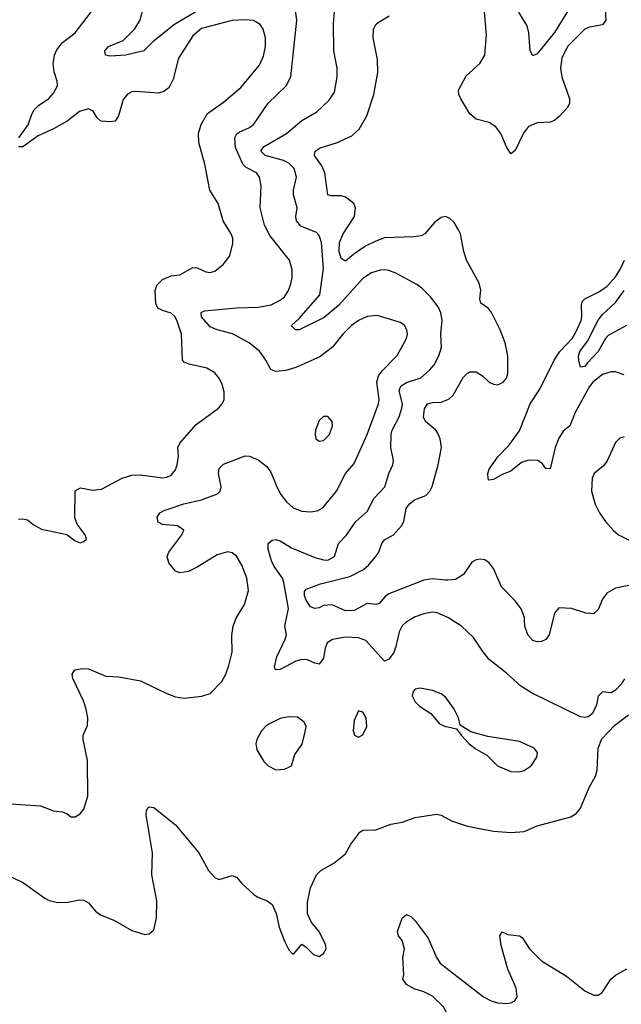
# Model space of a CAD drawing. Header units: inches. Extents: x 1550315 to 1685896, y 510706 to 640504.
# Tile 236 of 256: x 1598035 to 1600797, y 568235 to 572753. Entities that reach past the tile are written whole.
import ezdxf

# ---------------------------------------------------------------- set-up
doc = ezdxf.new("R2010")
doc.units = ezdxf.units.IN
doc.header["$MEASUREMENT"] = 0
for name, color, linetype in [('B5596', 7, 'Continuous'), ('B5597', 7, 'Continuous'), ('B6506', 7, 'Continuous'), ('B6507', 7, 'Continuous')]:
    doc.layers.add(name, color=color, linetype=linetype)

msp = doc.modelspace()

# ---------------------------------------------------------------- linework, layer by layer
at = {"layer": 'B5596', "color": 5}
for points, elevation in [([(1597970, 569156.5), (1598130, 569146.4), (1598190, 569122.8), (1598230, 569118.8), (1598250.6, 569110.6), (1598270, 569096), (1598290, 569094.8), (1598313.2, 569110), (1598330, 569131), (1598347.3, 569190), (1598346, 569354), (1598325.7, 569450), (1598326.9, 569470), (1598346, 569514), (1598347.7, 569550), (1598340.7, 569590), (1598327.2, 569627.2), (1598279.6, 569730), (1598275.1, 569750), (1598288.7, 569770), (1598323.9, 569776.1), (1598350, 569774.4), (1598430, 569741.6), (1598490, 569737.3), (1598590, 569719.3), (1598710, 569661.1), (1598750, 569645.3), (1598790, 569639.5), (1598871.4, 569648.6), (1598910, 569661.6), (1598963.1, 569716.9), (1598981.7, 569750), (1598995.1, 569790), (1599009.7, 569850.3), (1599008, 569928), (1599014.8, 569970), (1599026.1, 570000)], 660), ([(1599827, 570000), (1599810.3, 569990), (1599790, 569971.1), (1599776.2, 569943.8), (1599762.3, 569877.7), (1599751.7, 569850), (1599730, 569819.1), (1599710, 569809.8), (1599623.9, 569903.9), (1599590, 569916.8), (1599530, 569920.2), (1599470.2, 569909.8), (1599445.8, 569894.2), (1599436.5, 569870), (1599430, 569822.9), (1599410, 569796.4), (1599390, 569800.4), (1599356.5, 569816.5), (1599330, 569817.8), (1599303.1, 569810), (1599230, 569771.2), (1599209.7, 569769.7), (1599204, 569784), (1599215.3, 569830), (1599253.8, 569910), (1599259.2, 569930), (1599252.1, 569972.1), (1599258.2, 570000)], 640), ([(1600000, 569630.7), (1599990, 569644.5), (1599970, 569659.6), (1599930, 569675.6), (1599873.7, 569686.3), (1599850, 569680.9), (1599840.5, 569670), (1599837.1, 569650), (1599850, 569623), (1599870, 569603.8), (1599922.8, 569570), (1599962, 569522), (1599990, 569510.6), (1600000, 569508.4)], 660), ([(1597998.3, 568818.3), (1598052.1, 568792.1), (1598150, 568722.2), (1598170, 568712.2), (1598210, 568702.4), (1598255.8, 568704.2), (1598310, 568714.4), (1598330, 568713), (1598350, 568700.7), (1598383.4, 568663.4), (1598406.6, 568646.6), (1598470, 568620.5), (1598550, 568573.4), (1598610, 568556.3), (1598630, 568559.1), (1598650, 568576.3), (1598663.1, 568630), (1598663.7, 568710), (1598641.1, 568830), (1598643.9, 568930), (1598615.1, 569104.9), (1598616.5, 569123.5), (1598623.7, 569136.3), (1598630, 569141), (1598650, 569138.8), (1598750, 569059.3), (1598857.3, 568930), (1598902, 568850), (1598930, 568817.3), (1598950, 568807.3), (1599010, 568826.8), (1599030, 568818.8), (1599054, 568790), (1599110, 568739.1), (1599127.4, 568727.4), (1599171, 568710), (1599193.7, 568693.7), (1599212.3, 568652.3), (1599226, 568590), (1599250, 568524.7), (1599270, 568484.7), (1599286.8, 568466.8), (1599292.9, 568467.1), (1599330, 568512), (1599350, 568498), (1599383.4, 568463.4), (1599410, 568454.8), (1599430, 568467.7), (1599442, 568490), (1599438.7, 568510), (1599410, 568569.2), (1599374.5, 568610), (1599356.2, 568650), (1599356.2, 568703.8), (1599369.6, 568770.4), (1599397.2, 568830), (1599417.2, 568850), (1599476.6, 568883.4), (1599530, 568926), (1599555.6, 568970), (1599595.6, 569024.4), (1599610, 569034), (1599670, 569036.4), (1599738.6, 569061.4), (1599790, 569070.3), (1599850, 569091.8), (1599948.3, 569108.3), (1599970, 569103.8), (1600000, 569086.2)], 640), ([(1600000, 568184.3), (1599982.4, 568222.4), (1599930, 568272.2), (1599890, 568293), (1599846.2, 568306.2), (1599810, 568326), (1599794, 568350), (1599799, 568370), (1599794, 568450), (1599801.2, 568490), (1599790, 568528), (1599774, 568550), (1599768.7, 568570), (1599790, 568631.3), (1599810, 568646.8), (1599830, 568638.8), (1599850, 568618.8), (1599910, 568538.8), (1599948.8, 568450), (1599964.6, 568424.6), (1600000, 568397.1)], 620)]:
    msp.add_lwpolyline(points, dxfattribs=dict(at, elevation=elevation))
at = {"layer": 'B5596', "color": 5, "elevation": 660}
for points in [[(1599590, 569582), (1599570, 569538), (1599565.5, 569490), (1599571.3, 569470), (1599590, 569460.7), (1599610, 569471), (1599629.2, 569510), (1599625.2, 569550), (1599610, 569575.3)], [(1599270, 569554), (1599230, 569547), (1599170, 569516.2), (1599144.4, 569490), (1599123, 569450), (1599119.1, 569430), (1599123, 569403), (1599156, 569350), (1599176, 569330), (1599210, 569310.7), (1599250, 569314), (1599270, 569324), (1599282, 569330), (1599298.6, 569381.4), (1599331.4, 569428.6), (1599346, 569486), (1599349.3, 569510), (1599341.2, 569530), (1599310, 569552)]]:
    msp.add_lwpolyline(points, close=True, dxfattribs=at)
at = {"layer": 'B5597', "color": 5}
for points, elevation in [([(1599026.1, 570000), (1599029.9, 570010.1), (1599066.3, 570070), (1599085.4, 570134.6), (1599078, 570190), (1599054.8, 570250), (1599030, 570291), (1599010, 570306.2), (1598990, 570310.7), (1598942.1, 570297.9), (1598850, 570240.9), (1598810, 570221.1), (1598770, 570214.5), (1598750, 570222.7), (1598720.1, 570260.1), (1598711.8, 570290), (1598719.7, 570310), (1598778.9, 570390), (1598787.8, 570410), (1598759.3, 570430), (1598690, 570436.5), (1598670, 570447.1), (1598665.6, 570470), (1598677.7, 570490), (1598698.7, 570501.3), (1598787.7, 570532.3), (1598869.9, 570550.1), (1598943.3, 570576.7), (1598955.6, 570590), (1598959.7, 570610), (1598947.1, 570670), (1598950, 570693), (1598970, 570712.9), (1599070, 570752), (1599090, 570750.3), (1599130, 570732.9), (1599170, 570703.1), (1599190, 570674.4), (1599215.1, 570610), (1599234.4, 570574.4), (1599260, 570540), (1599290, 570513), (1599330, 570498), (1599370, 570494.5), (1599400, 570500), (1599427.1, 570512.9), (1599489.9, 570590.1), (1599530.7, 570670), (1599570, 570716.9), (1599629.9, 570850.1), (1599682.1, 570990), (1599684.9, 571010), (1599674.6, 571090), (1599681.8, 571118.2), (1599698.2, 571141.8), (1599767.3, 571212.7), (1599811.3, 571290), (1599815.4, 571310), (1599812.4, 571330), (1599801, 571350), (1599782.9, 571362.9), (1599675.3, 571395.3), (1599630, 571391.4), (1599590, 571372.1), (1599558.6, 571350), (1599518.5, 571310), (1599470.4, 571250), (1599413.3, 571206.7), (1599302.6, 571157.4), (1599256.7, 571143.3), (1599210, 571138.4), (1599187.6, 571147.6), (1599165.3, 571190), (1599137.4, 571230), (1599088.3, 571270), (1599011.2, 571311.2), (1598942, 571330), (1598910, 571343.4), (1598869.9, 571390), (1598867.7, 571410), (1598883, 571417), (1599029.9, 571430.1), (1599130, 571433.5), (1599190, 571445.1), (1599230, 571465.4), (1599250, 571482), (1599269.3, 571510.7), (1599279.5, 571540.5), (1599285.4, 571570), (1599285.8, 571605.8), (1599273.1, 571650), (1599183.3, 571763.3), (1599158.9, 571810), (1599138.6, 571890), (1599143.2, 571990), (1599135.3, 572030), (1599121.4, 572050), (1599075.2, 572075.2), (1599059.5, 572090), (1599025.9, 572165.9), (1599022.2, 572210), (1599031.6, 572228.4), (1599042.8, 572237.2), (1599090, 572257.7), (1599110, 572273.4), (1599175.8, 572370), (1599257.8, 572450), (1599279, 572490), (1599307.4, 572750), (1599295.2, 572835.2)], 660), ([(1598031.6, 572210), (1598074, 572270), (1598090, 572318.8), (1598101.1, 572338.9), (1598121.1, 572358.9), (1598168.7, 572391.3), (1598190, 572415.5), (1598207.8, 572450), (1598206.6, 572470), (1598192.8, 572512.8), (1598189, 572550), (1598194.2, 572590), (1598204.9, 572615.1), (1598231.8, 572648.2), (1598290, 572693), (1598365.1, 572790)], 680), ([(1598870, 572804.8), (1598745.7, 572730), (1598647.5, 572652.5), (1598604.9, 572610), (1598522.8, 572590), (1598450, 572585.2), (1598428.4, 572590), (1598425.7, 572610), (1598443.1, 572630), (1598510, 572658), (1598562.2, 572710), (1598587.5, 572750), (1598603.5, 572810)], 660), ([(1599258.2, 570000), (1599269.3, 570050.7), (1599248.2, 570170), (1599240.6, 570190), (1599203.6, 570243.6), (1599190.8, 570270), (1599176.3, 570323.7), (1599175.1, 570350), (1599194.6, 570365.4), (1599210, 570367.9), (1599230, 570362.2), (1599282.4, 570330), (1599390, 570285.4), (1599430, 570274.2), (1599450, 570273.8), (1599479.7, 570290), (1599497.7, 570350), (1599533, 570387), (1599577.4, 570450), (1599630, 570495.8), (1599662.3, 570557.7), (1599710.5, 570610), (1599729.2, 570670.8), (1599748.6, 570710), (1599751.1, 570730), (1599739.4, 570790), (1599739.9, 570850), (1599744.9, 570870), (1599776.2, 570930), (1599789.5, 570970.5), (1599791.9, 570990), (1599776.2, 571050), (1599779.4, 571060.6), (1599786.6, 571073.4), (1599810, 571087.5), (1599876.8, 571110), (1599915.6, 571144.4), (1599937, 571170), (1599958.3, 571210), (1599970.7, 571250), (1599968.1, 571310), (1599974.9, 571374.9), (1599968.5, 571408.5), (1599955.3, 571435.3), (1599920.8, 571480.8), (1599881.4, 571521.4), (1599858.4, 571538.4), (1599761.6, 571590), (1599730, 571602.2), (1599710, 571604.5), (1599690, 571603.5), (1599650, 571591.7), (1599610, 571565.3), (1599499.1, 571440.9), (1599432.9, 571387.1), (1599317.1, 571330), (1599300.9, 571330), (1599285.6, 571345.6), (1599282.9, 571350), (1599317.8, 571382.2), (1599412.2, 571490), (1599429.4, 571610), (1599420.4, 571730), (1599410, 571762.6), (1599397.1, 571777.1), (1599326.1, 571806.1), (1599305, 571830), (1599302.5, 571850), (1599308.1, 571890), (1599291.5, 571950), (1599291.5, 571970), (1599305, 572030), (1599294.2, 572070), (1599270, 572095), (1599246.1, 572106.1), (1599161.1, 572130), (1599142.3, 572150), (1599154.6, 572170), (1599260.4, 572230), (1599329.9, 572290.1), (1599399.7, 572330), (1599456, 572384), (1599479.3, 572420.7), (1599492.4, 572490), (1599492.6, 572530), (1599476.9, 572610), (1599475.5, 572735.5), (1599480.8, 572790)], 640), ([(1600000, 571845.1), (1599990, 571849.4), (1599970, 571846), (1599938.4, 571821.6), (1599894, 571770), (1599878.3, 571761.7), (1599843.6, 571756.4), (1599710, 571751.3), (1599670, 571737.4), (1599625.5, 571714.5), (1599576.9, 571683.1), (1599530, 571645.3), (1599510, 571656.9), (1599502.2, 571690), (1599503.4, 571730), (1599520.4, 571770), (1599571.8, 571850), (1599577.2, 571890), (1599568.9, 571910), (1599530, 571938.6), (1599510, 571944.5), (1599464.6, 571944.6), (1599449.8, 571949.8), (1599435.7, 572050), (1599421.8, 572081.8), (1599388.2, 572130), (1599390.7, 572149.3), (1599414.6, 572165.4), (1599490, 572188.3), (1599560.2, 572219.8), (1599592.7, 572250), (1599628.6, 572311.4), (1599659.9, 572410), (1599678.5, 572510), (1599678, 572570), (1599657.8, 572670), (1599659.8, 572710), (1599669.9, 572730.1), (1599680.5, 572739.5), (1599731.2, 572770)], 620), ([(1598030, 570460.7), (1598050, 570462.8), (1598070, 570458.8), (1598097.1, 570437.1), (1598135.6, 570415.6), (1598250.7, 570390.7), (1598290, 570362), (1598312.7, 570352.7), (1598330, 570358), (1598342, 570370), (1598335.3, 570390), (1598298.9, 570438.9), (1598288, 570468), (1598290, 570591), (1598314.8, 570605.2), (1598370, 570594), (1598410, 570599.5), (1598506, 570650), (1598550, 570662.7), (1598590, 570664), (1598690, 570651.4), (1598710, 570654), (1598730, 570663.1), (1598750, 570688), (1598757.3, 570710), (1598764, 570750), (1598760.5, 570790), (1598769.7, 570810), (1598844.9, 570895.1), (1598947, 570970), (1598964.5, 570990), (1598974, 571010), (1598974.2, 571045.8), (1598963.3, 571083.3), (1598949.5, 571110), (1598930, 571132.3), (1598894.5, 571154.5), (1598812.9, 571172.9), (1598790, 571182), (1598782, 571190), (1598778, 571310), (1598758.2, 571370), (1598748.2, 571390), (1598730, 571406.9), (1598690, 571418.7), (1598669.7, 571430), (1598659.2, 571450), (1598656.8, 571510), (1598664.7, 571535.3), (1598690, 571560.6), (1598730, 571577.4), (1598770, 571582.9), (1598830, 571615.9), (1598850, 571615), (1598890, 571595.6), (1598910, 571593.1), (1598930, 571599.5), (1598969.6, 571630), (1598998.9, 571670), (1599013.9, 571726.1), (1599013.3, 571750), (1599006, 571770), (1598968.6, 571830), (1598945.7, 571910), (1598907.7, 571970), (1598885.5, 572090), (1598857.7, 572190), (1598855.8, 572230), (1598868.3, 572271.7), (1598897.7, 572322.3), (1598970, 572375), (1599050, 572441.2), (1599135.6, 572544.4), (1599154.8, 572585.2), (1599163.4, 572630), (1599163.2, 572670), (1599153.2, 572710), (1599139.2, 572730), (1599122.1, 572742.1), (1599108.5, 572748.5), (1599070, 572752.4), (1599010, 572748.6), (1598870, 572712.4), (1598830, 572678.2), (1598763.5, 572576.5), (1598739.8, 572480.2), (1598719.5, 572440.5), (1598696.5, 572423.5), (1598670, 572415.4), (1598570, 572424), (1598550, 572421.3), (1598530, 572411.5), (1598510, 572386.6), (1598488.1, 572311.9), (1598472.6, 572287.4), (1598450, 572284), (1598407.9, 572287.9), (1598390, 572302.9), (1598372.5, 572332.5), (1598350, 572343.1), (1598310, 572331.2), (1598253.3, 572286.7), (1598190, 572251.4), (1598119.6, 572220.4), (1598050, 572169.6), (1598029.6, 572170)], 680), ([(1600000, 570181.5), (1599990, 570180.7), (1599930, 570186.7), (1599890, 570180.9), (1599730, 570118.7), (1599713, 570107), (1599685.7, 570074.3), (1599670, 570069.8), (1599630, 570073.6), (1599570, 570042.6), (1599530, 570040.2), (1599470, 570068.1), (1599430, 570065), (1599410, 570054.7), (1599390, 570051.9), (1599370, 570059.1), (1599349.4, 570090), (1599342, 570110), (1599342.3, 570130), (1599350, 570140.3), (1599416, 570164), (1599550, 570198.5), (1599613.2, 570230), (1599636.9, 570250), (1599669.9, 570290), (1599683.4, 570310), (1599697.4, 570350), (1599710, 570366.5), (1599751, 570390), (1599787, 570430), (1599798.2, 570450), (1599808.7, 570510), (1599823.1, 570530), (1599848, 570550), (1599898.7, 570570), (1599918.2, 570590), (1599928.5, 570611.5), (1599956.2, 570710), (1599971.5, 570790), (1599964.8, 570830), (1599955, 570855), (1599944.8, 570870), (1599897.8, 570910), (1599888.8, 570928.8), (1599893.3, 570966.7), (1599906.6, 570990), (1599930, 570996.6), (1599970, 570997.6), (1600000, 571010.2)], 620), ([(1600000, 570010.1), (1599951.6, 570031.6), (1599930, 570034.5), (1599890, 570027.4), (1599850, 570013.8), (1599827, 570000)], 640)]:
    msp.add_lwpolyline(points, dxfattribs=dict(at, elevation=elevation))
at = {"layer": 'B5597', "color": 5, "elevation": 680}
msp.add_lwpolyline([(1599450, 570932.7), (1599430, 570932.3), (1599410, 570913.2), (1599393, 570870), (1599390.6, 570850), (1599394.8, 570830), (1599410, 570819.1), (1599430, 570821.6), (1599456.9, 570850), (1599471.6, 570890), (1599469.2, 570910)], close=True, dxfattribs=at)
at = {"layer": 'B6506', "color": 5}
for points, elevation in [([(1600812, 569728), (1600795.6, 569704.4), (1600770, 569677.2), (1600750, 569664), (1600710, 569668.7), (1600690.8, 569649.2), (1600683, 569610), (1600664.9, 569570), (1600645.1, 569554.9), (1600630, 569551.5), (1600610, 569554.3), (1600384.8, 569664.8), (1600334.9, 569694.9), (1600270, 569754.8), (1600190, 569817.4), (1600157.9, 569857.9), (1600118.9, 569918.9), (1600062.9, 569970), (1600017.6, 570000)], 640), ([(1600483.1, 570000), (1600465.5, 569930), (1600450, 569909.6), (1600430, 569900.5), (1600410, 569898), (1600390, 569904.7), (1600367.1, 569930), (1600354.5, 569970), (1600352.4, 570000)], 620), ([(1600000, 569508.4), (1600039.8, 569499.8), (1600061, 569470), (1600098.8, 569430), (1600130, 569406), (1600178.7, 569378.7), (1600229, 569329), (1600290, 569304.2), (1600330, 569302.6), (1600350, 569308.8), (1600382.9, 569330), (1600409.6, 569370), (1600411.6, 569390), (1600396, 569410), (1600330, 569441.6), (1600183.3, 569463.3), (1600105.2, 569485.2), (1600056.4, 569516.4), (1600049.3, 569550), (1600029.5, 569590), (1600000, 569630.7)], 660), ([(1600000, 569086.2), (1600016.5, 569076.5), (1600090, 569053.4), (1600210, 569030.3), (1600290, 569024.2), (1600350, 569028.9), (1600410, 569054.6), (1600564.9, 569095.1), (1600589.7, 569110.3), (1600608.2, 569131.8), (1600649.7, 569230), (1600678.5, 569281.5), (1600685.3, 569310), (1600689.7, 569410), (1600707.3, 569452.7), (1600764.8, 569515.2), (1600830, 569563)], 640), ([(1600000, 568397.1), (1600164.2, 568270), (1600203, 568250), (1600230, 568242.6), (1600270, 568239), (1600290, 568241.7), (1600308.3, 568251.7), (1600318.7, 568270), (1600314.2, 568310), (1600276.4, 568396.4), (1600245.8, 568505.8), (1600239.7, 568550), (1600250, 568568), (1600276, 568556), (1600329.2, 568549.2), (1600341.4, 568541.4), (1600375.2, 568490), (1600430, 568435.5), (1600544.4, 568364.4), (1600630, 568296.9), (1600670, 568278), (1600690, 568277.6), (1600709.4, 568290), (1600748.2, 568350), (1600770.6, 568369.4), (1600822, 568398)], 620)]:
    msp.add_lwpolyline(points, dxfattribs=dict(at, elevation=elevation))
at = {"layer": 'B6507', "color": 5}
for points, elevation in [([(1600720.1, 572850), (1600725.4, 572750), (1600710, 572729.8), (1600650, 572719.1), (1600630, 572708.6), (1600550.2, 572630), (1600523.4, 572576.6), (1600518, 572530), (1600523.8, 572490), (1600558.6, 572390), (1600558.6, 572370), (1600549.1, 572350), (1600512, 572308), (1600490, 572290.9), (1600470, 572283.1), (1600410, 572280.3), (1600370, 572262.3), (1600347.5, 572232.5), (1600310, 572152.3), (1600290, 572138), (1600270, 572169.4), (1600244.2, 572230), (1600221, 572261), (1600190, 572281.7), (1600130, 572297), (1600100.9, 572320.9), (1600059.3, 572390), (1600051.1, 572410), (1600049.9, 572430), (1600084.1, 572495.9), (1600147.9, 572552.1), (1600169.8, 572590.2), (1600178.1, 572681.9), (1600166.6, 572806.6)], 580), ([(1600562.1, 572810), (1600490, 572694.1), (1600410, 572595.8), (1600390, 572587.3), (1600378.3, 572610), (1600372.5, 572692.5), (1600364.8, 572724.8), (1600326.6, 572786.6)], 560), ([(1600000, 571010.2), (1600006.9, 571013.1), (1600024.2, 571030), (1600070, 571111.6), (1600090, 571131.4), (1600102.9, 571137.1), (1600130, 571137.2), (1600159.1, 571119.1), (1600190, 571090.3), (1600210, 571080.2), (1600230, 571076.9), (1600254.8, 571090), (1600270, 571108.8), (1600275.4, 571130), (1600275.8, 571210), (1600263.1, 571270), (1600240.3, 571330), (1600201.4, 571410), (1600187.6, 571427.6), (1600151.5, 571451.5), (1600147.2, 571470), (1600151.2, 571511.2), (1600144.1, 571544.1), (1600085.4, 571650), (1600073.3, 571690), (1600058.3, 571770), (1600050, 571789.3), (1600030, 571822.7), (1600010, 571840.9), (1600000, 571845.1)], 620), ([(1600810, 571123.2), (1600770, 571137.2), (1600750, 571137.8), (1600710, 571124.3), (1600665.5, 571090), (1600650, 571069.9), (1600584.2, 570950), (1600560.6, 570890), (1600530, 570864.5), (1600510, 570832.7), (1600493.7, 570790), (1600470, 570691.8), (1600450, 570693.5), (1600435.6, 570715.6), (1600413.7, 570730), (1600370, 570731.6), (1600339.2, 570720.8), (1600290, 570681.5), (1600250, 570666.4), (1600210, 570643.5), (1600190, 570640.5), (1600185.5, 570645.5), (1600183.9, 570670), (1600190, 570690.2), (1600230, 570747.6), (1600281.1, 570798.9), (1600330, 570866), (1600378.9, 570990), (1600422, 571058), (1600488.6, 571191.4), (1600514.3, 571230), (1600570.4, 571290), (1600590, 571321.5), (1600612.2, 571372.2), (1600615.9, 571390), (1600613.8, 571446.2), (1600619.2, 571460.8), (1600628.5, 571471.5), (1600690, 571502.4), (1600730, 571529.4), (1600770, 571572.4), (1600793.7, 571610), (1600810.7, 571650)], 580), ([(1600820.2, 571350), (1600736.7, 571303.3), (1600723.7, 571290), (1600690.2, 571230), (1600640.8, 571179.2), (1600630, 571161.1), (1600610, 571159), (1600601.2, 571190), (1600599.5, 571210), (1600606.7, 571230), (1600641.8, 571278.2), (1600690, 571374), (1600710, 571400.1), (1600770, 571454.9), (1600810.2, 571509.8)], 560), ([(1600810, 570839.2), (1600790, 570832.6), (1600770, 570813.6), (1600731.7, 570728.3), (1600714.2, 570705.8), (1600672.7, 570670), (1600662.6, 570650), (1600660.1, 570590), (1600676.4, 570530), (1600696.4, 570490), (1600723.7, 570450), (1600759, 570410), (1600784.1, 570390), (1600890, 570335.3)], 620), ([(1600352.4, 570000), (1600351.7, 570010), (1600337.5, 570050), (1600310, 570086), (1600247.1, 570150), (1600210, 570234.5), (1600190, 570260.7), (1600170, 570274.7), (1600150, 570277.4), (1600130, 570274), (1600110, 570263.6), (1600072.8, 570207.2), (1600035.8, 570184.2), (1600000, 570181.5)], 620), ([(1600907.6, 570172.4), (1600770, 570144.4), (1600730, 570121.3), (1600710, 570093.6), (1600690, 570047.3), (1600670, 570027.6), (1600633.2, 570030), (1600568.4, 570051.6), (1600510, 570054), (1600490.5, 570029.5), (1600483.1, 570000)], 620), ([(1600017.6, 570000), (1600007, 570007), (1600000, 570010.1)], 640)]:
    msp.add_lwpolyline(points, dxfattribs=dict(at, elevation=elevation))

doc.saveas('drawing.dxf')
